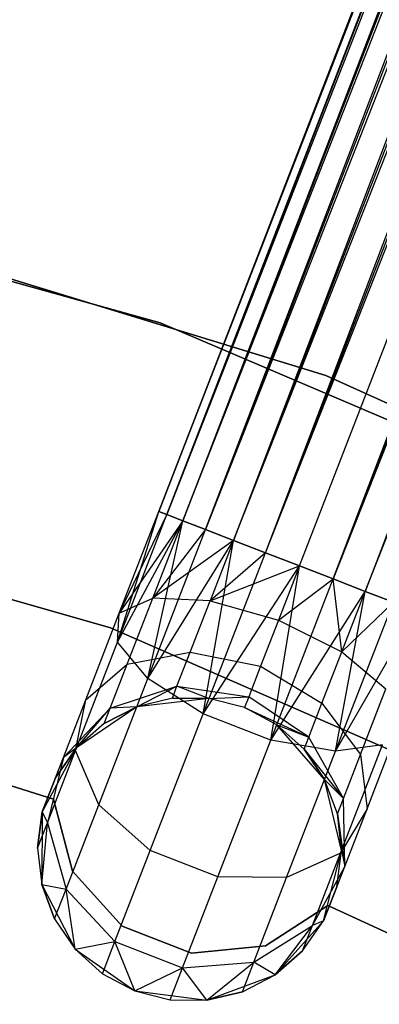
# Model space of a CAD drawing. Extents: x -102 to 101, y -101 to 102.
# Tile 221 of 256: x 13.05 to 15.42, y 37.38 to 43.86. Entities that reach past the tile are written whole.
import ezdxf

# ---------------------------------------------------------------- set-up
doc = ezdxf.new("R2010")
doc.units = 0
doc.header["$LTSCALE"] = 25.4
doc.layers.get('0').update_dxf_attribs({"linetype": 'CONTINUOUS'})

# ---------------------------------------------------------------- blocks, each defined once
blk = doc.blocks.new('NL2500012268_STL')
at = {"color": 0}
for p, q in [((130.8394, 75.56, 327.3795), (117.3359, 40.7033, 327.6205)), ((117.3359, 40.7033, 327.3795), (130.8394, 75.56, 327.3795)), ((130.8394, 75.56, 327.3795), (117.3359, 40.7033, 327.6205)), ((117.3359, 40.7033, 327.3795), (130.8394, 75.56, 327.3795)), ((117.3897, 40.6824, 327.1454), (130.8394, 75.56, 327.3795)), ((117.3897, 40.6824, 327.1454), (130.8394, 75.56, 327.3795)), ((117.3359, 40.7033, 327.6205), (130.8932, 75.5392, 327.8546)), ((117.3359, 40.7033, 327.6205), (130.8932, 75.5392, 327.8546)), ((117.3897, 40.6824, 327.8546), (130.8932, 75.5392, 327.8546)), ((117.3897, 40.6824, 327.8546), (130.8932, 75.5392, 327.8546)), ((130.9977, 75.4987, 326.9319), (117.3897, 40.6824, 327.1454)), ((130.9977, 75.4987, 326.9319), (117.3897, 40.6824, 327.1454)), ((130.8932, 75.5392, 327.8546), (117.4942, 40.642, 328.0681)), ((130.8932, 75.5392, 327.8546), (117.4942, 40.642, 328.0681)), ((117.4942, 40.642, 326.9319), (130.9977, 75.4987, 326.9319)), ((117.4942, 40.642, 326.9319), (130.9977, 75.4987, 326.9319)), ((117.6432, 40.5842, 326.7515), (130.9977, 75.4987, 326.9319)), ((117.6432, 40.5842, 326.7515), (130.9977, 75.4987, 326.9319)), ((117.4942, 40.642, 328.0681), (131.1468, 75.4409, 328.2485)), ((117.4942, 40.642, 328.0681), (131.1468, 75.4409, 328.2485)), ((117.6432, 40.5842, 328.2485), (131.1468, 75.4409, 328.2485)), ((117.6432, 40.5842, 328.2485), (131.1468, 75.4409, 328.2485)), ((131.1468, 75.4409, 328.2485), (117.8282, 40.5125, 328.3855)), ((131.1468, 75.4409, 328.2485), (117.8282, 40.5125, 328.3855)), ((131.3318, 75.3693, 326.6146), (117.6432, 40.5842, 326.7515)), ((131.3318, 75.3693, 326.6146), (117.6432, 40.5842, 326.7515)), ((117.8282, 40.5125, 326.6146), (131.3318, 75.3693, 326.6146)), ((117.8282, 40.5125, 326.6146), (131.3318, 75.3693, 326.6146)), ((118.0384, 40.4311, 326.5291), (131.3318, 75.3693, 326.6146)), ((118.0384, 40.4311, 326.5291), (131.3318, 75.3693, 326.6146)), ((117.8282, 40.5125, 328.3855), (131.542, 75.2878, 328.4709)), ((117.8282, 40.5125, 328.3855), (131.542, 75.2878, 328.4709)), ((118.0384, 40.4311, 328.4709), (131.542, 75.2878, 328.4709)), ((118.0384, 40.4311, 328.4709), (131.542, 75.2878, 328.4709)), ((118.0384, 40.4311, 326.5291), (131.7651, 75.2014, 326.5)), ((118.0384, 40.4311, 326.5291), (131.7651, 75.2014, 326.5)), ((118.2616, 40.3447, 328.5), (131.7651, 75.2014, 328.5)), ((118.2616, 40.3447, 328.5), (131.7651, 75.2014, 328.5)), ((118.2616, 40.3447, 326.5), (131.7651, 75.2014, 326.5)), ((118.2616, 40.3447, 326.5), (131.7651, 75.2014, 326.5)), ((118.4847, 40.2582, 326.5291), (131.7651, 75.2014, 326.5)), ((118.4847, 40.2582, 326.5291), (131.7651, 75.2014, 326.5)), ((118.4847, 40.2582, 328.4709), (131.9883, 75.1149, 328.4709)), ((118.4847, 40.2582, 328.4709), (131.9883, 75.1149, 328.4709)), ((131.9883, 75.1149, 328.4709), (118.6949, 40.1768, 328.3855)), ((131.9883, 75.1149, 328.4709), (118.6949, 40.1768, 328.3855)), ((132.1985, 75.0335, 326.6146), (118.4847, 40.2582, 326.5291)), ((132.1985, 75.0335, 326.6146), (118.4847, 40.2582, 326.5291)), ((118.6949, 40.1768, 326.6146), (132.1985, 75.0335, 326.6146)), ((118.6949, 40.1768, 326.6146), (132.1985, 75.0335, 326.6146)), ((118.6949, 40.1768, 328.3855), (132.3835, 74.9618, 328.2485)), ((118.6949, 40.1768, 328.3855), (132.3835, 74.9618, 328.2485)), ((117.346, 41.9429, 336), (111.7448, 43.5027, 336)), ((111.7448, 43.5027, 328.5), (117.346, 41.9429, 328.5)), ((117.346, 41.9429, 336), (111.7448, 43.5027, 336)), ((111.7448, 43.5027, 328.5), (117.346, 41.9429, 328.5)), ((118.4364, 41.5982, 336), (112.8708, 43.3033, 336)), ((112.8708, 43.3033, 337), (118.4364, 41.5982, 337)), ((118.4364, 41.5982, 336), (112.8708, 43.3033, 336)), ((112.8708, 43.3033, 337), (118.4364, 41.5982, 337)), ((122.6957, 39.6653, 336), (117.346, 41.9429, 336)), ((117.346, 41.9429, 328.5), (122.6957, 39.6653, 328.5)), ((117.346, 41.9429, 336), (117.346, 41.9429, 328.5)), ((122.6957, 39.6653, 336), (117.346, 41.9429, 336)), ((117.346, 41.9429, 328.5), (122.6957, 39.6653, 328.5)), ((117.346, 41.9429, 336), (117.346, 41.9429, 328.5)), ((123.7317, 39.1812, 336), (118.4364, 41.5982, 336)), ((118.4364, 41.5982, 336), (118.4364, 41.5982, 337)), ((118.4364, 41.5982, 337), (123.7317, 39.1812, 337)), ((118.4364, 41.5982, 336), (118.4364, 41.5982, 337)), ((123.7317, 39.1812, 336), (118.4364, 41.5982, 336)), ((118.4364, 41.5982, 337), (123.7317, 39.1812, 337)), ((111.5667, 41.496, 336), (117.0188, 39.9367, 336)), ((117.0188, 39.9367, 328.5), (111.5667, 41.496, 328.5)), ((117.0188, 39.9367, 328.5), (111.5667, 41.496, 328.5)), ((111.5667, 41.496, 336), (117.0188, 39.9367, 336)), ((117.0642, 39.8422, 327.3246), (117.3359, 40.7033, 327.3795)), ((117.0642, 39.8422, 327.3246), (117.3359, 40.7033, 327.3795)), ((117.0761, 40.0326, 327.7636), (117.3359, 40.7033, 327.3795)), ((117.0761, 40.0326, 327.7636), (117.3359, 40.7033, 327.6205)), ((117.0761, 40.0326, 327.7636), (117.3359, 40.7033, 327.3795)), ((117.0761, 40.0326, 327.7636), (117.3359, 40.7033, 327.6205)), ((117.3359, 40.7033, 327.3795), (117.3897, 40.6824, 327.1454)), ((117.3897, 40.6824, 327.8546), (117.3359, 40.7033, 327.6205)), ((117.3897, 40.6824, 327.8546), (117.3359, 40.7033, 327.6205)), ((117.3359, 40.7033, 327.3795), (117.3897, 40.6824, 327.1454)), ((117.0642, 39.8422, 327.3246), (117.3897, 40.6824, 327.1454)), ((117.0642, 39.8422, 327.3246), (117.3897, 40.6824, 327.1454)), ((117.0642, 39.8422, 327.3246), (117.4942, 40.642, 326.9319)), ((117.0642, 39.8422, 327.3246), (117.4942, 40.642, 326.9319)), ((117.3897, 40.6824, 327.8546), (117.0761, 40.0326, 327.7636)), ((117.3897, 40.6824, 327.8546), (117.0761, 40.0326, 327.7636)), ((117.4942, 40.642, 328.0681), (117.0761, 40.0326, 327.7636)), ((117.4942, 40.642, 328.0681), (117.0761, 40.0326, 327.7636)), ((117.2633, 39.6034, 326.9607), (117.4942, 40.642, 326.9319)), ((117.2633, 39.6034, 326.9607), (117.4942, 40.642, 326.9319)), ((117.2962, 40.131, 328.1771), (117.4942, 40.642, 328.0681)), ((117.2962, 40.131, 328.1771), (117.4942, 40.642, 328.0681)), ((117.3897, 40.6824, 327.1454), (117.4942, 40.642, 326.9319)), ((117.4942, 40.642, 328.0681), (117.3897, 40.6824, 327.8546)), ((117.4942, 40.642, 328.0681), (117.3897, 40.6824, 327.8546)), ((117.3897, 40.6824, 327.1454), (117.4942, 40.642, 326.9319)), ((117.4942, 40.642, 326.9319), (117.6432, 40.5842, 326.7515)), ((117.6432, 40.5842, 328.2485), (117.4942, 40.642, 328.0681)), ((117.6432, 40.5842, 328.2485), (117.4942, 40.642, 328.0681)), ((117.4942, 40.642, 326.9319), (117.6432, 40.5842, 326.7515)), ((117.2633, 39.6034, 326.9607), (117.6432, 40.5842, 326.7515)), ((117.2633, 39.6034, 326.9607), (117.6432, 40.5842, 326.7515)), ((117.6432, 40.5842, 328.2485), (117.2962, 40.131, 328.1771)), ((117.6432, 40.5842, 328.2485), (117.2962, 40.131, 328.1771)), ((117.6432, 40.5842, 326.7515), (117.8282, 40.5125, 326.6146)), ((117.8282, 40.5125, 328.3855), (117.6432, 40.5842, 328.2485)), ((117.8282, 40.5125, 328.3855), (117.6432, 40.5842, 328.2485)), ((117.6432, 40.5842, 326.7515), (117.8282, 40.5125, 326.6146)), ((117.2633, 39.6034, 326.9607), (117.8282, 40.5125, 326.6146)), ((117.2633, 39.6034, 326.9607), (117.8282, 40.5125, 326.6146)), ((117.8282, 40.5125, 328.3855), (117.2962, 40.131, 328.1771)), ((117.8282, 40.5125, 328.3855), (117.2962, 40.131, 328.1771)), ((117.6277, 39.371, 326.7552), (117.8282, 40.5125, 326.6146)), ((117.6277, 39.371, 326.7552), (117.8282, 40.5125, 326.6146)), ((117.8282, 40.5125, 328.3855), (117.6741, 40.1148, 328.4703)), ((117.8282, 40.5125, 328.3855), (117.6741, 40.1148, 328.4703)), ((117.8282, 40.5125, 326.6146), (118.0384, 40.4311, 326.5291)), ((118.0384, 40.4311, 328.4709), (117.8282, 40.5125, 328.3855)), ((118.0384, 40.4311, 328.4709), (117.8282, 40.5125, 328.3855)), ((117.8282, 40.5125, 326.6146), (118.0384, 40.4311, 326.5291)), ((117.6277, 39.371, 326.7552), (118.0384, 40.4311, 326.5291)), ((117.6277, 39.371, 326.7552), (118.0384, 40.4311, 326.5291)), ((118.0384, 40.4311, 328.4709), (117.6741, 40.1148, 328.4703)), ((118.0384, 40.4311, 328.4709), (117.6741, 40.1148, 328.4703)), ((118.0384, 40.4311, 326.5291), (118.2616, 40.3447, 326.5)), ((118.2616, 40.3447, 328.5), (118.0384, 40.4311, 328.4709)), ((118.2616, 40.3447, 328.5), (118.0384, 40.4311, 328.4709)), ((118.0384, 40.4311, 326.5291), (118.2616, 40.3447, 326.5)), ((117.6277, 39.371, 326.7552), (118.2616, 40.3447, 326.5)), ((117.6277, 39.371, 326.7552), (118.2616, 40.3447, 326.5)), ((117.6741, 40.1148, 328.4703), (118.2616, 40.3447, 328.5)), ((117.6741, 40.1148, 328.4703), (118.2616, 40.3447, 328.5)), ((118.074, 39.1981, 326.7552), (118.2616, 40.3447, 326.5)), ((118.074, 39.1981, 326.7552), (118.2616, 40.3447, 326.5)), ((118.2616, 40.3447, 328.5), (118.1233, 39.9878, 328.5761)), ((118.2616, 40.3447, 328.5), (118.1233, 39.9878, 328.5761)), ((118.4847, 40.2582, 328.4709), (118.2616, 40.3447, 328.5)), ((118.2616, 40.3447, 326.5), (118.4847, 40.2582, 326.5291)), ((118.4847, 40.2582, 328.4709), (118.2616, 40.3447, 328.5)), ((118.2616, 40.3447, 326.5), (118.4847, 40.2582, 326.5291)), ((118.074, 39.1981, 326.7552), (118.4847, 40.2582, 326.5291)), ((118.074, 39.1981, 326.7552), (118.4847, 40.2582, 326.5291)), ((118.1233, 39.9878, 328.5761), (118.4847, 40.2582, 328.4709)), ((118.1233, 39.9878, 328.5761), (118.4847, 40.2582, 328.4709)), ((118.5408, 39.7791, 328.4703), (118.4847, 40.2582, 328.4709)), ((118.5408, 39.7791, 328.4703), (118.4847, 40.2582, 328.4709)), ((118.6949, 40.1768, 328.3855), (118.4847, 40.2582, 328.4709)), ((118.4847, 40.2582, 326.5291), (118.6949, 40.1768, 326.6146)), ((118.4847, 40.2582, 326.5291), (118.6949, 40.1768, 326.6146)), ((118.6949, 40.1768, 328.3855), (118.4847, 40.2582, 328.4709)), ((118.074, 39.1981, 326.7552), (118.6949, 40.1768, 326.6146)), ((118.074, 39.1981, 326.7552), (118.6949, 40.1768, 326.6146)), ((118.4999, 39.1243, 326.9607), (118.6949, 40.1768, 326.6146)), ((118.4999, 39.1243, 326.9607), (118.6949, 40.1768, 326.6146)), ((118.5408, 39.7791, 328.4703), (118.6949, 40.1768, 328.3855)), ((118.5408, 39.7791, 328.4703), (118.6949, 40.1768, 328.3855)), ((118.8799, 40.1051, 328.2485), (118.6949, 40.1768, 328.3855)), ((118.6949, 40.1768, 326.6146), (118.8799, 40.1051, 326.7515)), ((118.6949, 40.1768, 326.6146), (118.8799, 40.1051, 326.7515)), ((118.8799, 40.1051, 328.2485), (118.6949, 40.1768, 328.3855)), ((117.0761, 40.0326, 327.7636), (117.2962, 40.131, 328.1771)), ((117.0761, 40.0326, 327.7636), (117.2962, 40.131, 328.1771)), ((117.1284, 39.6978, 328.4875), (117.2962, 40.131, 328.1771)), ((117.1284, 39.6978, 328.4875), (117.2962, 40.131, 328.1771)), ((117.6741, 40.1148, 328.4703), (117.2962, 40.131, 328.1771)), ((117.6741, 40.1148, 328.4703), (117.2962, 40.131, 328.1771)), ((117.5435, 39.7777, 328.7119), (117.6741, 40.1148, 328.4703)), ((117.5435, 39.7777, 328.7119), (117.6741, 40.1148, 328.4703)), ((117.6741, 40.1148, 328.4703), (118.1233, 39.9878, 328.5761)), ((117.6741, 40.1148, 328.4703), (118.1233, 39.9878, 328.5761)), ((118.4999, 39.1243, 326.9607), (118.8799, 40.1051, 326.7515)), ((118.4999, 39.1243, 326.9607), (118.8799, 40.1051, 326.7515)), ((118.4999, 39.1243, 326.9607), (119.029, 40.0474, 326.9319)), ((118.4999, 39.1243, 326.9607), (119.029, 40.0474, 326.9319)), ((118.5408, 39.7791, 328.4703), (118.8799, 40.1051, 328.2485)), ((118.5408, 39.7791, 328.4703), (118.8799, 40.1051, 328.2485)), ((116.8558, 39.464, 328.171), (117.0761, 40.0326, 327.7636)), ((116.8558, 39.464, 328.171), (117.0761, 40.0326, 327.7636)), ((117.0642, 39.8422, 327.3246), (117.0761, 40.0326, 327.7636)), ((117.0642, 39.8422, 327.3246), (117.0761, 40.0326, 327.7636)), ((118.1233, 39.9878, 328.5761), (118.0061, 39.6853, 328.7929)), ((118.1233, 39.9878, 328.5761), (118.0061, 39.6853, 328.7929)), ((118.1233, 39.9878, 328.5761), (118.5408, 39.7791, 328.4703)), ((118.1233, 39.9878, 328.5761), (118.5408, 39.7791, 328.4703)), ((117.0188, 39.9367, 336), (122.2144, 37.6646, 336)), ((122.2144, 37.6646, 328.5), (117.0188, 39.9367, 328.5)), ((117.0188, 39.9367, 328.5), (117.0188, 39.9367, 336)), ((117.0188, 39.9367, 328.5), (117.0188, 39.9367, 336)), ((122.2144, 37.6646, 328.5), (117.0188, 39.9367, 328.5)), ((117.0188, 39.9367, 336), (122.2144, 37.6646, 336)), ((116.7882, 39.1299, 327.8351), (117.0642, 39.8422, 327.3246)), ((116.7882, 39.1299, 327.8351), (117.0642, 39.8422, 327.3246)), ((117.2633, 39.6034, 326.9607), (117.0642, 39.8422, 327.3246)), ((117.2633, 39.6034, 326.9607), (117.0642, 39.8422, 327.3246)), ((113.6451, 39.7621, 335), (116.6431, 38.8086, 335)), ((116.6431, 38.8086, 333), (113.6451, 39.7621, 333)), ((116.6431, 38.8086, 333), (113.6451, 39.7621, 333)), ((113.6451, 39.7621, 335), (116.6431, 38.8086, 335)), ((117.1284, 39.6978, 328.4875), (117.5435, 39.7777, 328.7119)), ((117.1284, 39.6978, 328.4875), (117.5435, 39.7777, 328.7119)), ((117.4562, 39.5524, 329.0735), (117.5435, 39.7777, 328.7119)), ((117.4562, 39.5524, 329.0735), (117.5435, 39.7777, 328.7119)), ((117.5435, 39.7777, 328.7119), (118.0061, 39.6853, 328.7929)), ((117.5435, 39.7777, 328.7119), (118.0061, 39.6853, 328.7929)), ((118.4102, 39.4419, 328.7119), (118.5408, 39.7791, 328.4703)), ((118.4102, 39.4419, 328.7119), (118.5408, 39.7791, 328.4703)), ((118.5408, 39.7791, 328.4703), (118.831, 39.5364, 328.1771)), ((118.5408, 39.7791, 328.4703), (118.831, 39.5364, 328.1771)), ((116.8558, 39.464, 328.171), (117.1284, 39.6978, 328.4875)), ((116.8558, 39.464, 328.171), (117.1284, 39.6978, 328.4875)), ((117.0163, 39.4084, 328.952), (117.1284, 39.6978, 328.4875)), ((117.0163, 39.4084, 328.952), (117.1284, 39.6978, 328.4875)), ((118.0061, 39.6853, 328.7929), (117.9278, 39.4832, 329.1173)), ((118.0061, 39.6853, 328.7929), (117.9278, 39.4832, 329.1173)), ((118.0061, 39.6853, 328.7929), (118.4102, 39.4419, 328.7119)), ((118.0061, 39.6853, 328.7929), (118.4102, 39.4419, 328.7119)), ((116.9411, 38.772, 327.5565), (117.2633, 39.6034, 326.9607)), ((116.9411, 38.772, 327.5565), (117.2633, 39.6034, 326.9607)), ((117.6277, 39.371, 326.7552), (117.2633, 39.6034, 326.9607)), ((117.6277, 39.371, 326.7552), (117.2633, 39.6034, 326.9607)), ((117.0163, 39.4084, 328.952), (117.4562, 39.5524, 329.0735)), ((117.0163, 39.4084, 328.952), (117.4562, 39.5524, 329.0735)), ((117.1911, 39.4172, 329.5), (117.4562, 39.5524, 329.0735)), ((117.1911, 39.4172, 329.5), (117.4562, 39.5524, 329.0735)), ((117.4256, 39.4733, 329.5), (117.4562, 39.5524, 329.0735)), ((117.4256, 39.4733, 329.5), (117.4562, 39.5524, 329.0735)), ((117.6667, 39.4715, 329.5), (117.4562, 39.5524, 329.0735)), ((117.4562, 39.5524, 329.0735), (117.9278, 39.4832, 329.1173)), ((117.4562, 39.5524, 329.0735), (117.9278, 39.4832, 329.1173)), ((117.6667, 39.4715, 329.5), (117.4562, 39.5524, 329.0735)), ((118.6632, 39.1032, 328.4875), (118.831, 39.5364, 328.1771)), ((118.6632, 39.1032, 328.4875), (118.831, 39.5364, 328.1771)), ((116.7086, 39.0841, 328.7808), (116.8558, 39.464, 328.171)), ((116.7086, 39.0841, 328.7808), (116.8558, 39.464, 328.171)), ((116.7882, 39.1299, 327.8351), (116.8558, 39.464, 328.171)), ((116.7882, 39.1299, 327.8351), (116.8558, 39.464, 328.171)), ((117.4256, 39.4733, 329.5), (117.1911, 39.4172, 335)), ((117.4256, 39.4733, 329.5), (117.1911, 39.4172, 329.5)), ((117.4256, 39.4733, 329.5), (117.1911, 39.4172, 335)), ((117.4256, 39.4733, 329.5), (117.1911, 39.4172, 329.5)), ((117.6667, 39.4715, 335), (117.1911, 39.4172, 335)), ((117.6667, 39.4715, 335), (117.1911, 39.4172, 335)), ((117.6667, 39.4715, 329.5), (117.4256, 39.4733, 329.5)), ((117.4256, 39.4733, 329.5), (117.6667, 39.4715, 335)), ((117.4256, 39.4733, 329.5), (117.6667, 39.4715, 335)), ((117.6667, 39.4715, 329.5), (117.4256, 39.4733, 329.5)), ((117.6667, 39.4715, 329.5), (117.9278, 39.4832, 329.1173)), ((117.6667, 39.4715, 329.5), (117.9278, 39.4832, 329.1173)), ((117.9003, 39.4122, 335), (117.6667, 39.4715, 335)), ((117.9003, 39.4122, 329.5), (117.6667, 39.4715, 329.5)), ((117.6667, 39.4715, 329.5), (117.6667, 39.4715, 335)), ((117.9003, 39.4122, 335), (117.6667, 39.4715, 335)), ((117.6667, 39.4715, 329.5), (117.6667, 39.4715, 335)), ((117.9003, 39.4122, 329.5), (117.6667, 39.4715, 329.5)), ((117.9278, 39.4832, 329.1173), (117.9003, 39.4122, 329.5)), ((117.9278, 39.4832, 329.1173), (117.9003, 39.4122, 329.5)), ((118.3229, 39.2166, 329.0735), (117.9278, 39.4832, 329.1173)), ((118.3229, 39.2166, 329.0735), (117.9278, 39.4832, 329.1173)), ((117.0163, 39.4084, 328.952), (116.7086, 39.0841, 328.7808)), ((117.0163, 39.4084, 328.952), (116.7086, 39.0841, 328.7808)), ((117.1911, 39.4172, 335), (116.7953, 39.1481, 335)), ((117.1911, 39.4172, 335), (116.7953, 39.1481, 335)), ((116.7953, 39.1481, 329.5), (117.0163, 39.4084, 328.952)), ((116.7953, 39.1481, 329.5), (117.0163, 39.4084, 328.952)), ((117.1911, 39.4172, 329.5), (116.9769, 39.3067, 329.5)), ((116.9769, 39.3067, 329.5), (117.1911, 39.4172, 335)), ((116.9769, 39.3067, 329.5), (117.1911, 39.4172, 335)), ((117.1911, 39.4172, 329.5), (116.9769, 39.3067, 329.5)), ((116.9769, 39.3067, 329.5), (117.0163, 39.4084, 328.952)), ((116.9769, 39.3067, 329.5), (117.0163, 39.4084, 328.952)), ((117.1911, 39.4172, 329.5), (117.0163, 39.4084, 328.952)), ((117.1911, 39.4172, 329.5), (117.0163, 39.4084, 328.952)), ((117.1911, 39.4172, 329.5), (117.1911, 39.4172, 335)), ((117.1911, 39.4172, 329.5), (117.1911, 39.4172, 335)), ((118.113, 39.2986, 335), (117.9003, 39.4122, 335)), ((118.113, 39.2986, 329.5), (117.9003, 39.4122, 329.5)), ((117.9003, 39.4122, 329.5), (117.9003, 39.4122, 335)), ((118.113, 39.2986, 335), (117.9003, 39.4122, 335)), ((117.9003, 39.4122, 329.5), (117.9003, 39.4122, 335)), ((117.9003, 39.4122, 329.5), (118.3229, 39.2166, 329.0735)), ((118.113, 39.2986, 329.5), (117.9003, 39.4122, 329.5)), ((117.9003, 39.4122, 329.5), (118.3229, 39.2166, 329.0735)), ((118.3229, 39.2166, 329.0735), (118.4102, 39.4419, 328.7119)), ((118.3229, 39.2166, 329.0735), (118.4102, 39.4419, 328.7119)), ((118.4102, 39.4419, 328.7119), (118.6632, 39.1032, 328.4875)), ((118.4102, 39.4419, 328.7119), (118.6632, 39.1032, 328.4875)), ((117.2795, 38.4722, 327.3992), (117.6277, 39.371, 326.7552)), ((117.2795, 38.4722, 327.3992), (117.6277, 39.371, 326.7552)), ((118.074, 39.1981, 326.7552), (117.6277, 39.371, 326.7552)), ((118.074, 39.1981, 326.7552), (117.6277, 39.371, 326.7552)), ((116.9769, 39.3067, 329.5), (116.7953, 39.1481, 335)), ((116.9769, 39.3067, 329.5), (116.7953, 39.1481, 329.5)), ((116.9769, 39.3067, 329.5), (116.7953, 39.1481, 335)), ((116.9769, 39.3067, 329.5), (116.7953, 39.1481, 329.5)), ((118.4278, 38.9381, 335), (118.113, 39.2986, 335)), ((118.2923, 39.1375, 329.5), (118.113, 39.2986, 335)), ((118.4278, 38.9381, 335), (118.113, 39.2986, 335)), ((118.2923, 39.1375, 329.5), (118.113, 39.2986, 335)), ((118.2923, 39.1375, 329.5), (118.113, 39.2986, 329.5)), ((118.113, 39.2986, 329.5), (118.113, 39.2986, 335)), ((118.113, 39.2986, 329.5), (118.113, 39.2986, 335)), ((118.113, 39.2986, 329.5), (118.3229, 39.2166, 329.0735)), ((118.113, 39.2986, 329.5), (118.3229, 39.2166, 329.0735)), ((118.2923, 39.1375, 329.5), (118.113, 39.2986, 329.5)), ((118.7072, 38.7468, 328.171), (118.9274, 39.3154, 327.7636)), ((118.7072, 38.7468, 328.171), (118.9274, 39.3154, 327.7636)), ((118.2923, 39.1375, 329.5), (118.3229, 39.2166, 329.0735)), ((118.2923, 39.1375, 329.5), (118.3229, 39.2166, 329.0735)), ((118.5511, 38.8138, 328.952), (118.3229, 39.2166, 329.0735)), ((118.5511, 38.8138, 328.952), (118.3229, 39.2166, 329.0735)), ((116.7953, 39.1481, 335), (116.5699, 38.7259, 335)), ((116.7953, 39.1481, 335), (116.5699, 38.7259, 335)), ((116.7953, 39.1481, 329.5), (116.6569, 38.9507, 329.5)), ((116.6569, 38.9507, 329.5), (116.7953, 39.1481, 335)), ((116.6569, 38.9507, 329.5), (116.7953, 39.1481, 335)), ((116.7953, 39.1481, 329.5), (116.6569, 38.9507, 329.5)), ((116.7953, 39.1481, 329.5), (116.7086, 39.0841, 328.7808)), ((116.7953, 39.1481, 329.5), (116.7086, 39.0841, 328.7808)), ((116.7953, 39.1481, 329.5), (116.7953, 39.1481, 335)), ((116.7953, 39.1481, 329.5), (116.7953, 39.1481, 335)), ((117.7258, 38.2993, 327.3992), (118.074, 39.1981, 326.7552)), ((117.7258, 38.2993, 327.3992), (118.074, 39.1981, 326.7552)), ((118.4999, 39.1243, 326.9607), (118.074, 39.1981, 326.7552)), ((118.4999, 39.1243, 326.9607), (118.074, 39.1981, 326.7552)), ((118.4278, 38.9381, 329.5), (118.2923, 39.1375, 329.5)), ((118.2923, 39.1375, 329.5), (118.4278, 38.9381, 335)), ((118.2923, 39.1375, 329.5), (118.4278, 38.9381, 335)), ((118.2923, 39.1375, 329.5), (118.5511, 38.8138, 328.952)), ((118.4278, 38.9381, 329.5), (118.2923, 39.1375, 329.5)), ((118.2923, 39.1375, 329.5), (118.5511, 38.8138, 328.952)), ((118.8079, 39.1667, 327.3246), (118.4999, 39.1243, 326.9607)), ((118.8079, 39.1667, 327.3246), (118.4999, 39.1243, 326.9607)), ((118.532, 38.4544, 327.8351), (118.8079, 39.1667, 327.3246)), ((118.532, 38.4544, 327.8351), (118.8079, 39.1667, 327.3246)), ((116.5699, 38.7259, 329.5), (116.7086, 39.0841, 328.7808)), ((116.5699, 38.7259, 329.5), (116.7086, 39.0841, 328.7808)), ((116.6039, 38.654, 328.5989), (116.7882, 39.1299, 327.8351)), ((116.6039, 38.654, 328.5989), (116.7882, 39.1299, 327.8351)), ((116.7086, 39.0841, 328.7808), (116.6039, 38.654, 328.5989)), ((116.7086, 39.0841, 328.7808), (116.6039, 38.654, 328.5989)), ((116.6569, 38.9507, 329.5), (116.7086, 39.0841, 328.7808)), ((116.6569, 38.9507, 329.5), (116.7086, 39.0841, 328.7808)), ((116.9411, 38.772, 327.5565), (116.7882, 39.1299, 327.8351)), ((116.9411, 38.772, 327.5565), (116.7882, 39.1299, 327.8351)), ((118.1778, 38.2929, 327.5565), (118.4999, 39.1243, 326.9607)), ((118.1778, 38.2929, 327.5565), (118.4999, 39.1243, 326.9607)), ((118.5511, 38.8138, 328.952), (118.6632, 39.1032, 328.4875)), ((118.5511, 38.8138, 328.952), (118.6632, 39.1032, 328.4875)), ((118.6632, 39.1032, 328.4875), (118.7072, 38.7468, 328.171)), ((118.6632, 39.1032, 328.4875), (118.7072, 38.7468, 328.171)), ((116.6569, 38.9507, 329.5), (116.5699, 38.7259, 335)), ((116.6569, 38.9507, 329.5), (116.5699, 38.7259, 335)), ((118.5391, 38.4726, 335), (118.4278, 38.9381, 335)), ((118.5117, 38.7121, 329.5), (118.4278, 38.9381, 335)), ((118.5391, 38.4726, 335), (118.4278, 38.9381, 335)), ((118.5117, 38.7121, 329.5), (118.4278, 38.9381, 329.5)), ((118.4278, 38.9381, 329.5), (118.4278, 38.9381, 335)), ((118.5117, 38.7121, 329.5), (118.4278, 38.9381, 335)), ((118.4278, 38.9381, 329.5), (118.4278, 38.9381, 335)), ((118.4278, 38.9381, 329.5), (118.5511, 38.8138, 328.952)), ((118.4278, 38.9381, 329.5), (118.5511, 38.8138, 328.952)), ((118.5117, 38.7121, 329.5), (118.4278, 38.9381, 329.5)), ((118.5117, 38.7121, 329.5), (118.5511, 38.8138, 328.952)), ((118.5117, 38.7121, 329.5), (118.5511, 38.8138, 328.952)), ((118.56, 38.3669, 328.7808), (118.5511, 38.8138, 328.952)), ((118.56, 38.3669, 328.7808), (118.5511, 38.8138, 328.952)), ((116.6431, 38.8086, 335), (116.6431, 38.8086, 333)), ((116.6431, 38.8086, 335), (116.6431, 38.8086, 333)), ((116.6431, 38.8086, 335), (116.7695, 38.3365, 335)), ((116.7695, 38.3365, 333), (116.6431, 38.8086, 333)), ((116.7695, 38.3365, 333), (116.6431, 38.8086, 333)), ((116.6431, 38.8086, 335), (116.7695, 38.3365, 335)), ((116.7259, 38.2164, 328.4482), (116.9411, 38.772, 327.5565)), ((116.7259, 38.2164, 328.4482), (116.9411, 38.772, 327.5565)), ((117.2795, 38.4722, 327.3992), (116.9411, 38.772, 327.5565)), ((117.2795, 38.4722, 327.3992), (116.9411, 38.772, 327.5565)), ((116.5699, 38.7259, 329.5), (116.5391, 38.4868, 329.5)), ((116.5391, 38.4868, 329.5), (116.5699, 38.7259, 335)), ((116.5391, 38.4868, 329.5), (116.5699, 38.7259, 335)), ((116.5699, 38.7259, 329.5), (116.5391, 38.4868, 329.5)), ((116.5699, 38.7259, 335), (116.5665, 38.2473, 335)), ((116.5699, 38.7259, 335), (116.5665, 38.2473, 335)), ((116.5699, 38.7259, 329.5), (116.5699, 38.7259, 335)), ((116.5699, 38.7259, 329.5), (116.5699, 38.7259, 335)), ((116.5699, 38.7259, 329.5), (116.6039, 38.654, 328.5989)), ((116.5699, 38.7259, 329.5), (116.6039, 38.654, 328.5989)), ((118.5391, 38.4726, 329.5), (118.5117, 38.7121, 329.5)), ((118.5117, 38.7121, 329.5), (118.5391, 38.4726, 335)), ((118.5117, 38.7121, 329.5), (118.5391, 38.4726, 335)), ((118.5117, 38.7121, 329.5), (118.56, 38.3669, 328.7808)), ((118.5117, 38.7121, 329.5), (118.56, 38.3669, 328.7808)), ((118.5391, 38.4726, 329.5), (118.5117, 38.7121, 329.5)), ((118.7072, 38.7468, 328.171), (118.532, 38.4544, 327.8351)), ((118.7072, 38.7468, 328.171), (118.532, 38.4544, 327.8351)), ((118.56, 38.3669, 328.7808), (118.7072, 38.7468, 328.171)), ((118.56, 38.3669, 328.7808), (118.7072, 38.7468, 328.171)), ((116.5391, 38.4868, 329.5), (116.6039, 38.654, 328.5989)), ((116.5391, 38.4868, 329.5), (116.6039, 38.654, 328.5989)), ((116.5665, 38.2473, 329.5), (116.6039, 38.654, 328.5989)), ((116.5665, 38.2473, 329.5), (116.6039, 38.654, 328.5989)), ((116.6039, 38.654, 328.5989), (116.7259, 38.2164, 328.4482)), ((116.6039, 38.654, 328.5989), (116.7259, 38.2164, 328.4482)), ((116.5391, 38.4868, 329.5), (116.5665, 38.2473, 335)), ((116.5391, 38.4868, 329.5), (116.5665, 38.2473, 329.5)), ((116.5391, 38.4868, 329.5), (116.5665, 38.2473, 335)), ((116.5391, 38.4868, 329.5), (116.5665, 38.2473, 329.5)), ((117.0469, 37.8717, 328.3631), (117.2795, 38.4722, 327.3992)), ((117.0469, 37.8717, 328.3631), (117.2795, 38.4722, 327.3992)), ((117.7258, 38.2993, 327.3992), (117.2795, 38.4722, 327.3992)), ((117.7258, 38.2993, 327.3992), (117.2795, 38.4722, 327.3992)), ((118.532, 38.4544, 327.8351), (118.1778, 38.2929, 327.5565)), ((118.532, 38.4544, 327.8351), (118.1778, 38.2929, 327.5565)), ((118.3476, 37.9784, 328.5989), (118.532, 38.4544, 327.8351)), ((118.3476, 37.9784, 328.5989), (118.532, 38.4544, 327.8351)), ((118.4212, 38.0087, 335), (118.5391, 38.4726, 335)), ((118.4212, 38.0087, 335), (118.5391, 38.4726, 335)), ((118.5083, 38.2335, 329.5), (118.5391, 38.4726, 335)), ((118.5083, 38.2335, 329.5), (118.5391, 38.4726, 329.5)), ((118.5083, 38.2335, 329.5), (118.5391, 38.4726, 335)), ((118.5083, 38.2335, 329.5), (118.5391, 38.4726, 329.5)), ((118.5391, 38.4726, 329.5), (118.5391, 38.4726, 335)), ((118.5391, 38.4726, 329.5), (118.5391, 38.4726, 335)), ((118.5391, 38.4726, 329.5), (118.56, 38.3669, 328.7808)), ((118.5391, 38.4726, 329.5), (118.56, 38.3669, 328.7808)), ((118.3476, 37.9784, 328.5989), (118.56, 38.3669, 328.7808)), ((118.3476, 37.9784, 328.5989), (118.56, 38.3669, 328.7808)), ((118.4212, 38.0087, 329.5), (118.56, 38.3669, 328.7808)), ((118.4212, 38.0087, 329.5), (118.56, 38.3669, 328.7808)), ((118.5083, 38.2335, 329.5), (118.56, 38.3669, 328.7808)), ((118.5083, 38.2335, 329.5), (118.56, 38.3669, 328.7808)), ((116.7695, 38.3365, 335), (116.7695, 38.3365, 333)), ((116.7695, 38.3365, 335), (116.7695, 38.3365, 333)), ((116.7695, 38.3365, 335), (117.0959, 37.9727, 335)), ((117.0959, 37.9727, 333), (116.7695, 38.3365, 333)), ((117.0959, 37.9727, 333), (116.7695, 38.3365, 333)), ((116.7695, 38.3365, 335), (117.0959, 37.9727, 335)), ((117.4932, 37.6988, 328.3631), (117.7258, 38.2993, 327.3992)), ((117.4932, 37.6988, 328.3631), (117.7258, 38.2993, 327.3992)), ((118.1778, 38.2929, 327.5565), (117.7258, 38.2993, 327.3992)), ((118.1778, 38.2929, 327.5565), (117.7258, 38.2993, 327.3992)), ((116.5665, 38.2473, 335), (116.7859, 37.8219, 335)), ((116.5665, 38.2473, 329.5), (116.5665, 38.2473, 335)), ((116.5665, 38.2473, 329.5), (116.5665, 38.2473, 335)), ((116.5665, 38.2473, 329.5), (116.6503, 38.0213, 329.5)), ((116.6503, 38.0213, 329.5), (116.5665, 38.2473, 335)), ((116.6503, 38.0213, 329.5), (116.5665, 38.2473, 335)), ((116.5665, 38.2473, 335), (116.7859, 37.8219, 335)), ((116.5665, 38.2473, 329.5), (116.6503, 38.0213, 329.5)), ((116.5665, 38.2473, 329.5), (116.7259, 38.2164, 328.4482)), ((116.5665, 38.2473, 329.5), (116.7259, 38.2164, 328.4482)), ((117.9626, 37.7373, 328.4482), (118.1778, 38.2929, 327.5565)), ((117.9626, 37.7373, 328.4482), (118.1778, 38.2929, 327.5565)), ((118.5083, 38.2335, 329.5), (118.4212, 38.0087, 335)), ((118.5083, 38.2335, 329.5), (118.4212, 38.0087, 335)), ((116.6503, 38.0213, 329.5), (116.7259, 38.2164, 328.4482)), ((116.6503, 38.0213, 329.5), (116.7259, 38.2164, 328.4482)), ((116.7859, 37.8219, 329.5), (116.7259, 38.2164, 328.4482)), ((116.7259, 38.2164, 328.4482), (117.0469, 37.8717, 328.3631)), ((116.7859, 37.8219, 329.5), (116.7259, 38.2164, 328.4482)), ((116.7259, 38.2164, 328.4482), (117.0469, 37.8717, 328.3631)), ((118.038, 37.8451, 335), (118.4494, 38.1088, 335)), ((118.4494, 38.1088, 333), (118.038, 37.8451, 333)), ((118.4494, 38.1088, 333), (118.038, 37.8451, 333)), ((118.038, 37.8451, 335), (118.4494, 38.1088, 335)), ((118.4494, 38.1088, 335), (118.4494, 38.1088, 333)), ((118.4494, 38.1088, 335), (121.3062, 36.7946, 335)), ((121.3062, 36.7946, 333), (118.4494, 38.1088, 333)), ((118.4494, 38.1088, 335), (118.4494, 38.1088, 333)), ((121.3062, 36.7946, 333), (118.4494, 38.1088, 333)), ((118.4494, 38.1088, 335), (121.3062, 36.7946, 335)), ((116.6503, 38.0213, 329.5), (116.7859, 37.8219, 335)), ((116.6503, 38.0213, 329.5), (116.7859, 37.8219, 329.5)), ((116.6503, 38.0213, 329.5), (116.7859, 37.8219, 335)), ((116.6503, 38.0213, 329.5), (116.7859, 37.8219, 329.5)), ((117.0959, 37.9727, 335), (117.0959, 37.9727, 333)), ((117.0959, 37.9727, 335), (117.0959, 37.9727, 333)), ((117.0959, 37.9727, 335), (117.5517, 37.7962, 335)), ((117.5517, 37.7962, 333), (117.0959, 37.9727, 333)), ((117.5517, 37.7962, 333), (117.0959, 37.9727, 333)), ((117.0959, 37.9727, 335), (117.5517, 37.7962, 335)), ((117.9626, 37.7373, 328.4482), (118.3476, 37.9784, 328.5989)), ((117.9626, 37.7373, 328.4482), (118.3476, 37.9784, 328.5989)), ((118.1013, 37.6527, 335), (118.4212, 38.0087, 335)), ((118.1013, 37.6527, 335), (118.4212, 38.0087, 335)), ((118.1013, 37.6527, 329.5), (118.3476, 37.9784, 328.5989)), ((118.1013, 37.6527, 329.5), (118.3476, 37.9784, 328.5989)), ((118.2829, 37.8113, 329.5), (118.4212, 38.0087, 335)), ((118.2829, 37.8113, 329.5), (118.4212, 38.0087, 329.5)), ((118.2829, 37.8113, 329.5), (118.4212, 38.0087, 335)), ((118.2829, 37.8113, 329.5), (118.4212, 38.0087, 329.5)), ((118.2829, 37.8113, 329.5), (118.3476, 37.9784, 328.5989)), ((118.2829, 37.8113, 329.5), (118.3476, 37.9784, 328.5989)), ((118.4212, 38.0087, 329.5), (118.3476, 37.9784, 328.5989)), ((118.4212, 38.0087, 329.5), (118.3476, 37.9784, 328.5989)), ((118.4212, 38.0087, 329.5), (118.4212, 38.0087, 335)), ((118.4212, 38.0087, 329.5), (118.4212, 38.0087, 335)), ((116.7859, 37.8219, 329.5), (117.0469, 37.8717, 328.3631)), ((116.7859, 37.8219, 329.5), (117.0469, 37.8717, 328.3631)), ((116.9652, 37.6608, 329.5), (117.0469, 37.8717, 328.3631)), ((116.9652, 37.6608, 329.5), (117.0469, 37.8717, 328.3631)), ((117.1778, 37.5473, 329.5), (117.0469, 37.8717, 328.3631)), ((117.0469, 37.8717, 328.3631), (117.4932, 37.6988, 328.3631)), ((117.1778, 37.5473, 329.5), (117.0469, 37.8717, 328.3631)), ((117.0469, 37.8717, 328.3631), (117.4932, 37.6988, 328.3631)), ((117.5517, 37.7962, 335), (118.038, 37.8451, 335)), ((118.038, 37.8451, 333), (117.5517, 37.7962, 333)), ((118.038, 37.8451, 333), (117.5517, 37.7962, 333)), ((117.5517, 37.7962, 335), (118.038, 37.8451, 335)), ((118.038, 37.8451, 335), (118.038, 37.8451, 333)), ((118.038, 37.8451, 335), (118.038, 37.8451, 333)), ((116.7859, 37.8219, 335), (117.1778, 37.5473, 335)), ((116.7859, 37.8219, 329.5), (116.7859, 37.8219, 335)), ((116.7859, 37.8219, 329.5), (116.7859, 37.8219, 335)), ((116.7859, 37.8219, 329.5), (116.9652, 37.6608, 329.5)), ((116.9652, 37.6608, 329.5), (116.7859, 37.8219, 335)), ((116.9652, 37.6608, 329.5), (116.7859, 37.8219, 335)), ((116.7859, 37.8219, 335), (117.1778, 37.5473, 335)), ((116.7859, 37.8219, 329.5), (116.9652, 37.6608, 329.5)), ((117.5517, 37.7962, 335), (117.5517, 37.7962, 333)), ((117.5517, 37.7962, 335), (117.5517, 37.7962, 333)), ((118.1013, 37.6527, 329.5), (118.2829, 37.8113, 329.5)), ((118.2829, 37.8113, 329.5), (118.1013, 37.6527, 335)), ((118.2829, 37.8113, 329.5), (118.1013, 37.6527, 335)), ((118.1013, 37.6527, 329.5), (118.2829, 37.8113, 329.5)), ((117.4932, 37.6988, 328.3631), (117.9626, 37.7373, 328.4482)), ((117.4932, 37.6988, 328.3631), (117.9626, 37.7373, 328.4482)), ((117.6526, 37.4862, 329.5), (117.9626, 37.7373, 328.4482)), ((117.6526, 37.4862, 329.5), (117.9626, 37.7373, 328.4482)), ((117.887, 37.5422, 329.5), (117.9626, 37.7373, 328.4482)), ((117.887, 37.5422, 329.5), (117.9626, 37.7373, 328.4482)), ((118.1013, 37.6527, 329.5), (117.9626, 37.7373, 328.4482)), ((118.1013, 37.6527, 329.5), (117.9626, 37.7373, 328.4482)), ((116.9652, 37.6608, 329.5), (117.1778, 37.5473, 335)), ((116.9652, 37.6608, 329.5), (117.1778, 37.5473, 335)), ((116.9652, 37.6608, 329.5), (117.1778, 37.5473, 329.5)), ((116.9652, 37.6608, 329.5), (117.1778, 37.5473, 329.5)), ((117.1778, 37.5473, 329.5), (117.4932, 37.6988, 328.3631)), ((117.1778, 37.5473, 329.5), (117.4932, 37.6988, 328.3631)), ((117.4115, 37.4879, 329.5), (117.4932, 37.6988, 328.3631)), ((117.4115, 37.4879, 329.5), (117.4932, 37.6988, 328.3631)), ((117.6526, 37.4862, 329.5), (117.4932, 37.6988, 328.3631)), ((117.6526, 37.4862, 329.5), (117.4932, 37.6988, 328.3631)), ((117.6526, 37.4862, 335), (118.1013, 37.6527, 335)), ((117.6526, 37.4862, 335), (118.1013, 37.6527, 335)), ((117.887, 37.5422, 329.5), (118.1013, 37.6527, 335)), ((117.887, 37.5422, 329.5), (118.1013, 37.6527, 329.5)), ((117.887, 37.5422, 329.5), (118.1013, 37.6527, 335)), ((117.887, 37.5422, 329.5), (118.1013, 37.6527, 329.5)), ((118.1013, 37.6527, 329.5), (118.1013, 37.6527, 335)), ((118.1013, 37.6527, 329.5), (118.1013, 37.6527, 335)), ((117.1778, 37.5473, 335), (117.6526, 37.4862, 335)), ((117.1778, 37.5473, 335), (117.6526, 37.4862, 335)), ((117.1778, 37.5473, 335), (117.4115, 37.4879, 329.5)), ((117.1778, 37.5473, 329.5), (117.1778, 37.5473, 335)), ((117.1778, 37.5473, 329.5), (117.1778, 37.5473, 335)), ((117.1778, 37.5473, 329.5), (117.4115, 37.4879, 329.5)), ((117.1778, 37.5473, 335), (117.4115, 37.4879, 329.5)), ((117.1778, 37.5473, 329.5), (117.4115, 37.4879, 329.5)), ((117.6526, 37.4862, 329.5), (117.887, 37.5422, 329.5)), ((117.887, 37.5422, 329.5), (117.6526, 37.4862, 335)), ((117.887, 37.5422, 329.5), (117.6526, 37.4862, 335)), ((117.6526, 37.4862, 329.5), (117.887, 37.5422, 329.5)), ((117.4115, 37.4879, 329.5), (117.6526, 37.4862, 335)), ((117.4115, 37.4879, 329.5), (117.6526, 37.4862, 329.5)), ((117.4115, 37.4879, 329.5), (117.6526, 37.4862, 335)), ((117.4115, 37.4879, 329.5), (117.6526, 37.4862, 329.5)), ((117.6526, 37.4862, 329.5), (117.6526, 37.4862, 335)), ((117.6526, 37.4862, 329.5), (117.6526, 37.4862, 335))]:
    blk.add_line(p, q, dxfattribs=at)

msp = doc.modelspace()

# ---------------------------------------------------------------- block references
at = {"color": 0}
msp.add_blockref('NL2500012268_STL', (-103.3687, -0.0813, -1716.9276), dxfattribs=at)

doc.saveas('drawing.dxf')
